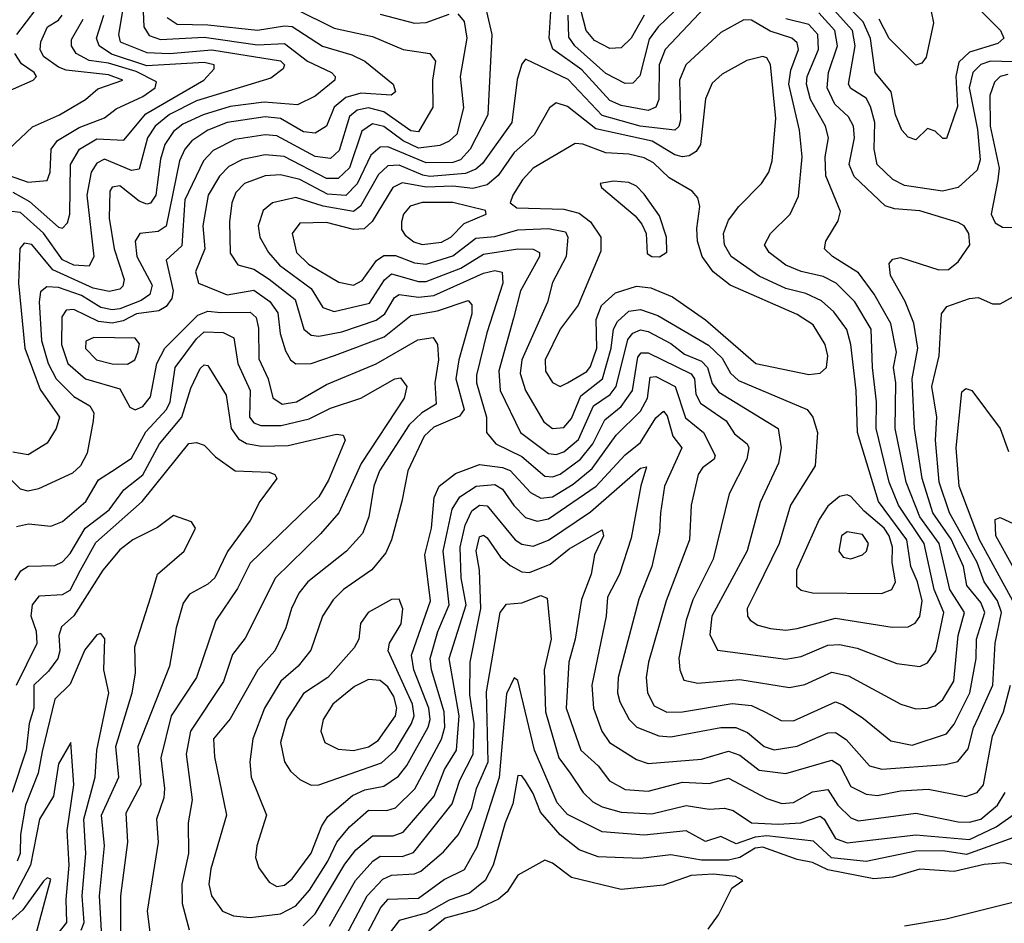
# Model space of a CAD drawing. Extents: x 1308313 to 1441400, y 959662 to 1036319.
# Tile 157 of 256: x 1315683 to 1318256, y 1016903 to 1019263. Entities that reach past the tile are written whole.
import ezdxf

# ---------------------------------------------------------------- set-up
doc = ezdxf.new("R2010")
doc.units = 0

msp = doc.modelspace()

# ---------------------------------------------------------------- linework, layer by layer
at = {"layer": '0CON10XD'}
for points in [[(1317315.3, 1019274.7), (1317280.6, 1019215), (1317255, 1019190), (1317225, 1019188.3), (1317185, 1019208.9), (1317163.6, 1019235), (1317091.3, 1019515)], [(1315961.7, 1019345), (1315941.8, 1019225), (1315945.6, 1019205), (1316015, 1019177.2), (1316075, 1019175.3), (1316185, 1019184.5), (1316365, 1019155.9), (1316375.2, 1019145), (1316371.5, 1019135), (1316339.2, 1019110.8), (1316145, 1019051), (1316074.7, 1019015.3), (1316037.4, 1018985), (1316017, 1018955), (1315995, 1018872.5), (1315975, 1018869.2), (1315905, 1018898.8), (1315885, 1018888.1), (1315870.3, 1018865), (1315858.9, 1018805), (1315877.1, 1018645), (1315865, 1018619.4), (1315825, 1018622.2), (1315795, 1018635.9), (1315745, 1018705.4), (1315685, 1018759.4), (1315655, 1018763.5)], [(1315676, 1019225), (1315751.3, 1019325)], [(1318185.7, 1019295), (1318246.3, 1019235), (1318254.7, 1019215), (1318238.8, 1019201.2), (1318165, 1019178.1), (1318137.5, 1019152.5), (1318129.4, 1019115), (1318133.6, 1019036.4), (1318105, 1018953.3), (1318095, 1018952.9), (1318075, 1018972.5), (1318055, 1018978.9), (1318025, 1018949.6), (1318005, 1018956.8), (1317988.2, 1018975), (1317971.6, 1019015), (1317960.7, 1019075), (1317918.4, 1019125), (1317906.2, 1019213.8), (1317887.4, 1019257.4), (1317818.2, 1019328.2)], [(1316405, 1019291.1), (1316505, 1019241.2), (1316605, 1019219.7), (1316685, 1019185.6), (1316754.7, 1019174.7), (1316769.7, 1019155), (1316761.6, 1019105), (1316762.8, 1019035), (1316725, 1018970.7), (1316705, 1018972.9), (1316635, 1019022.6), (1316595, 1019032.9), (1316565, 1019026.6), (1316545, 1019010.2), (1316518.1, 1018921.9), (1316495, 1018900.6), (1316455, 1018906), (1316355, 1018960), (1316325, 1018962.9), (1316245, 1018950.7), (1316188.3, 1018921.7), (1316163.4, 1018895), (1316115, 1018792.3), (1316107.1, 1018672.9), (1316065.7, 1018635), (1316083.9, 1018555), (1316080.4, 1018535), (1316066.3, 1018513.7), (1316047, 1018503), (1315988, 1018495), (1315953.3, 1018476.7), (1315925, 1018470.2), (1315888.9, 1018475), (1315825, 1018506.2), (1315805, 1018504.1), (1315793.1, 1018486.9), (1315792.4, 1018415), (1315808.6, 1018365), (1315855, 1018325.5), (1315945, 1018298.6), (1315970.8, 1018250.7), (1315985, 1018244.1), (1316005, 1018252.9), (1316025, 1018277.9), (1316041.4, 1018365), (1316062.7, 1018405), (1316148.9, 1018491.1), (1316175, 1018501.5), (1316208.6, 1018498.6), (1316285, 1018498.9), (1316301, 1018485), (1316307.3, 1018457.3), (1316307.7, 1018377.7), (1316332.3, 1018325), (1316345, 1018275.5), (1316368.7, 1018258.7), (1316406.1, 1018265), (1316485, 1018310.5), (1316615, 1018364.5), (1316723.4, 1018426.6), (1316763.3, 1018433.3), (1316775.2, 1018415.2), (1316777.9, 1018375), (1316767.8, 1018315), (1316771, 1018259), (1316733.7, 1018236.3), (1316701, 1018205), (1316623.2, 1018085), (1316608.4, 1018045), (1316595.5, 1017964.5), (1316578.7, 1017921.3), (1316537.1, 1017875), (1316435.8, 1017795), (1316412.5, 1017765), (1316393, 1017725), (1316378.3, 1017675), (1316350, 1017615), (1316305.2, 1017565), (1316233.4, 1017436.6), (1316190, 1017385), (1316192.6, 1017337.4), (1316223.3, 1017185), (1316182.8, 1017045), (1316177, 1017005), (1316184.6, 1016974.6), (1316213.3, 1016935), (1316242.2, 1016922.2), (1316285, 1016918), (1316365, 1016927.8), (1316405, 1016948.9), (1316440.3, 1016989.7), (1316488.5, 1017065), (1316511.6, 1017115), (1316545, 1017154.8), (1316595, 1017198.3), (1316642.1, 1017197.9), (1316665, 1017204.8), (1316715.5, 1017254.5), (1316785, 1017384.2), (1316793.9, 1017415), (1316792.5, 1017455), (1316758.9, 1017565), (1316755.4, 1017595), (1316775.4, 1017665), (1316805.1, 1017735), (1316789.8, 1017875), (1316813.5, 1017985), (1316833.5, 1018016.5), (1316875.5, 1018044.5), (1316925, 1018049.2), (1316945, 1018037), (1316974.2, 1017994.2), (1317005, 1017963.2), (1317035, 1017953), (1317065, 1017959.6), (1317189.7, 1018045), (1317265, 1018126.6), (1317305, 1018159), (1317345, 1018222.9), (1317365, 1018240.9), (1317375, 1018228.5), (1317390.1, 1018175), (1317413.7, 1018145), (1317367.7, 1018045), (1317357.9, 1017975), (1317355.2, 1017924.8), (1317334.8, 1017835), (1317300.6, 1017749.4), (1317246.6, 1017545), (1317245.6, 1017505), (1317251.4, 1017481.4), (1317275.4, 1017435.4), (1317295.4, 1017415.4), (1317352.8, 1017392.8), (1317385, 1017389.7), (1317515, 1017414.2), (1317554, 1017414), (1317585, 1017401.2), (1317628.2, 1017365), (1317655, 1017356.2), (1317715, 1017365.4), (1317795, 1017400.5), (1317815, 1017401.7), (1317842.8, 1017382.8), (1317904.1, 1017314.1), (1317935.5, 1017305.5), (1318101.9, 1017318.1), (1318134.5, 1017325.5), (1318161.4, 1017358.6), (1318175, 1017413.8), (1318188.9, 1017441.1), (1318226.1, 1017525), (1318232.4, 1017635), (1318248.4, 1017715), (1318238.4, 1017745), (1318202.9, 1017795), (1318185.1, 1017845), (1318112.6, 1017975), (1318085.4, 1018055), (1318076.1, 1018165), (1318079.6, 1018225), (1318066.8, 1018305), (1318085.5, 1018385), (1318091.6, 1018495), (1318105.9, 1018514.1), (1318165, 1018535.4), (1318187.2, 1018537.2), (1318225, 1018521.1), (1318245, 1018520.8), (1318315, 1018559.5)], [(1317474.1, 1019295.9), (1317369.4, 1019185), (1317354.5, 1019145), (1317353, 1019055), (1317345, 1019034.7), (1317325, 1019026.2), (1317255, 1019039.5), (1317225, 1019051.9), (1317152.4, 1019132.4), (1317076.4, 1019186.4), (1317066.4, 1019215), (1317071.3, 1019285)], [(1317414.6, 1019305), (1317351.2, 1019245), (1317327.8, 1019212.2), (1317303.2, 1019116.8), (1317285, 1019097.5), (1317265, 1019097), (1317215, 1019122.4), (1317133.8, 1019195), (1317117.8, 1019217.8), (1317116.1, 1019275)], [(1318338.2, 1019151.8), (1318219.5, 1019155), (1318194.2, 1019145.8), (1318173.9, 1019125), (1318164.5, 1019085), (1318186, 1018976), (1318192.5, 1018897.5), (1318185, 1018870.5), (1318135.6, 1018825), (1318094.7, 1018815.3), (1317995, 1018830), (1317965, 1018845.7), (1317923.9, 1018885), (1317915.5, 1018925), (1317917.4, 1018995), (1317906.6, 1019036.6), (1317895, 1019058.6), (1317855, 1019083.3), (1317848.8, 1019095), (1317866.2, 1019195), (1317858.9, 1019235), (1317795.4, 1019305.4)], [(1316068.9, 1019268.9), (1316095, 1019251.8), (1316175, 1019250.1), (1316305, 1019235.9), (1316375, 1019247.4), (1316395.3, 1019245.3), (1316474.1, 1019194.1), (1316551.3, 1019171.3), (1316584.6, 1019154.6), (1316659.3, 1019095), (1316665.4, 1019075), (1316654.2, 1019065.8), (1316575, 1019071.6), (1316535, 1019060.1), (1316504.9, 1019035), (1316484.7, 1018985), (1316455, 1018966.8), (1316425, 1018970.3), (1316365, 1019004.9), (1316325, 1019009.2), (1316225, 1018994.4), (1316175, 1018974.6), (1316133.1, 1018946.9), (1316114.8, 1018925), (1316101.1, 1018895), (1316065.7, 1018724.3), (1316045, 1018710), (1315997.5, 1018705), (1315984.9, 1018685.1), (1315989.1, 1018645), (1316029.6, 1018569.6), (1316023.4, 1018545), (1316000.6, 1018529.4), (1315945, 1018507.6), (1315925, 1018505.5), (1315895, 1018511.2), (1315845, 1018543.2), (1315785, 1018563.6), (1315754.3, 1018565.7), (1315737.9, 1018552.1), (1315733.9, 1018526.1), (1315740.4, 1018425), (1315757.2, 1018365), (1315778.3, 1018325), (1315825, 1018278.8), (1315866.5, 1018255), (1315876.6, 1018236.6), (1315875.6, 1018215), (1315859.2, 1018130.8), (1315842.4, 1018097.6), (1315821.2, 1018078.8), (1315732, 1018038), (1315705, 1018031.6), (1315685, 1018036.7), (1315580.2, 1018140.2)], [(1315615, 1018870), (1315705, 1018838.9), (1315755, 1018843.1), (1315762.6, 1018865), (1315765.1, 1018924.9), (1315782.1, 1018947.9), (1315838.5, 1018981.5), (1315905, 1019007.2), (1315935, 1019030.6), (1316005, 1019062.4), (1316036.8, 1019085), (1316040.6, 1019100.6), (1315987.7, 1019127.7), (1315915, 1019149.4), (1315865, 1019156.9), (1315830.7, 1019175), (1315818.5, 1019195), (1315818.5, 1019211.5), (1315848.8, 1019265)], [(1315655.2, 1018924.8), (1315716.9, 1018983.1), (1315787.5, 1019015), (1315855.1, 1019054.9), (1315887.2, 1019082.8), (1315952.5, 1019105), (1315915, 1019119.5), (1315805, 1019131.6), (1315785, 1019138.9), (1315745, 1019166.9), (1315736.6, 1019185), (1315738.7, 1019205), (1315755.8, 1019245), (1315785, 1019262.3), (1315794.6, 1019275)], [(1316005.4, 1019285), (1316007.9, 1019245), (1316021.9, 1019221.9), (1316051.1, 1019211.1), (1316165, 1019217.9), (1316305, 1019197.8), (1316375, 1019200.7), (1316435, 1019155.1), (1316497.7, 1019125), (1316507.7, 1019115), (1316506.8, 1019105), (1316455, 1019063.9), (1316409, 1019041), (1316322.1, 1019047.9), (1316233.2, 1019036.8), (1316162.2, 1019015), (1316109.7, 1018990.3), (1316085, 1018971.2), (1316062.6, 1018937.4), (1316050.9, 1018899.1), (1316038.8, 1018805), (1316025, 1018783.8), (1316015, 1018781.1), (1315995, 1018789), (1315945, 1018829.2), (1315925, 1018825.7), (1315918.5, 1018815), (1315917, 1018745), (1315930.1, 1018665), (1315956.2, 1018585), (1315952.9, 1018567.1), (1315945, 1018559.2), (1315916.6, 1018553.4), (1315875, 1018561.8), (1315769.8, 1018609.8), (1315715, 1018675.7), (1315695, 1018679.6), (1315684, 1018666), (1315680.3, 1018575), (1315696.9, 1018405), (1315737, 1018297), (1315787.1, 1018225), (1315778.2, 1018195), (1315755, 1018157.3), (1315705, 1018126.3), (1315665, 1018134)], [(1315665, 1018812.8), (1315708.5, 1018788.5), (1315785, 1018721.4), (1315795, 1018719.1), (1315807.8, 1018732.2), (1315814.1, 1018755), (1315816.2, 1018885), (1315839.6, 1018925), (1315885, 1018952), (1315955, 1018948.5), (1316012.8, 1019017.2), (1316164.7, 1019105.3), (1316191.3, 1019135), (1316191.5, 1019145), (1316165, 1019151.7), (1316015, 1019142.9), (1315922.8, 1019172.8), (1315890.9, 1019195), (1315884, 1019215), (1315903.4, 1019275)], [(1316828.3, 1019278.3), (1316845, 1019258.5), (1316851.9, 1019215), (1316834.1, 1019115), (1316843.2, 1019033.2), (1316825.5, 1018964.5), (1316805, 1018946.1), (1316780.9, 1018935), (1316725, 1018927.5), (1316685, 1018947), (1316635, 1018984), (1316605, 1018991.4), (1316577.5, 1018972.5), (1316545, 1018876.5), (1316515, 1018848.3), (1316485, 1018848.4), (1316374.5, 1018905.5), (1316325, 1018910.4), (1316265, 1018898.1), (1316230.1, 1018879.9), (1316205.3, 1018854.7), (1316176.1, 1018805), (1316161.9, 1018725), (1316166.8, 1018665), (1316142.2, 1018605), (1316150.4, 1018575), (1316225, 1018544.6), (1316295, 1018556.6), (1316336.8, 1018526.8), (1316357.5, 1018497.5), (1316363.8, 1018443.8), (1316378.1, 1018398.1), (1316390.9, 1018375), (1316404.5, 1018364.5), (1316445, 1018364.8), (1316506.1, 1018386.1), (1316635.4, 1018434.6), (1316705, 1018490.6), (1316775, 1018502.7), (1316855, 1018530), (1316865, 1018518), (1316864.8, 1018495), (1316830.4, 1018375), (1316822.9, 1018325), (1316844.8, 1018245), (1316832.3, 1018227.7), (1316765, 1018198.7), (1316739.8, 1018175), (1316697.1, 1018085), (1316681.7, 1018005), (1316654.8, 1017905), (1316639.6, 1017870.4), (1316603.6, 1017826.4), (1316529.1, 1017775), (1316502.2, 1017747.8), (1316474.8, 1017705), (1316443.5, 1017616.5), (1316411, 1017575), (1316365.6, 1017535), (1316323, 1017465), (1316292.1, 1017385), (1316284.7, 1017325), (1316288.1, 1017285), (1316327.8, 1017185), (1316303.2, 1017105), (1316299.7, 1017075), (1316307.7, 1017047.7), (1316335, 1017010.6), (1316355, 1016999.2)], [(1316902.7, 1019285), (1316917.3, 1019225), (1316906.3, 1019015), (1316860.3, 1018925), (1316835, 1018897.4), (1316815, 1018890.3), (1316745, 1018889.6), (1316645, 1018930.8), (1316625, 1018930.6), (1316600.5, 1018909.5), (1316565, 1018834.1), (1316535, 1018804.2), (1316487.7, 1018807.7), (1316415, 1018846.2), (1316365, 1018857.9), (1316325, 1018855.2), (1316270.6, 1018835), (1316248.2, 1018811.8), (1316237.4, 1018785), (1316231, 1018735), (1316233, 1018653), (1316253.1, 1018623.1), (1316295, 1018611.7), (1316335, 1018585.4), (1316402.8, 1018532.8), (1316425.3, 1018455), (1316445, 1018439.6), (1316465, 1018436.2), (1316525, 1018447.7), (1316615, 1018478.3), (1316637.3, 1018495), (1316662.4, 1018537.6), (1316674.4, 1018545.6), (1316725, 1018538.8), (1316765, 1018543.1), (1316895, 1018600.9), (1316925, 1018607.9), (1316943.6, 1018603.6), (1316945.8, 1018575), (1316903.7, 1018445), (1316876.6, 1018335), (1316876.4, 1018315), (1316902.9, 1018225), (1316903.2, 1018185), (1316927.5, 1018155), (1316995, 1018122.6), (1317055, 1018071.1), (1317075, 1018068.8), (1317095, 1018075.9), (1317148.6, 1018115), (1317181.2, 1018155), (1317212.2, 1018217.8), (1317255, 1018253.3), (1317284.2, 1018295), (1317298, 1018382), (1317306.7, 1018393.3), (1317325, 1018392.7), (1317438, 1018338), (1317446.4, 1018325), (1317449.6, 1018285), (1317462, 1018262), (1317528.8, 1018215), (1317551.2, 1018181.2), (1317584, 1018155), (1317588.4, 1018145), (1317583.3, 1018115), (1317536.7, 1018025), (1317495, 1017854.4), (1317442.5, 1017747.5), (1317424.9, 1017695.1), (1317405.7, 1017595.7), (1317407.9, 1017565), (1317418.3, 1017538.2), (1317455, 1017530), (1317565, 1017540), (1317695, 1017519), (1317735, 1017526.7), (1317805, 1017559.3), (1317848.9, 1017548.9), (1317985.5, 1017475.5), (1318025, 1017463.2)], [(1316355, 1016999.2), (1316375, 1017002.4), (1316395, 1017018.9), (1316445, 1017085.7), (1316472.3, 1017157.7), (1316488.1, 1017181.9), (1316552.9, 1017237.1), (1316585, 1017251.2), (1316635, 1017261.2), (1316672.8, 1017287.2), (1316695, 1017315.2), (1316750.2, 1017415), (1316755.5, 1017435), (1316752.6, 1017465), (1316712.9, 1017565), (1316706.9, 1017603.1), (1316756.6, 1017745), (1316742.2, 1017865), (1316758.9, 1017935), (1316766.3, 1018015), (1316779.2, 1018045), (1316821.8, 1018078.2), (1316885, 1018101), (1316945, 1018093.8), (1316965, 1018085.4), (1317017.8, 1018027.8), (1317045, 1018013.4), (1317075, 1018016.9), (1317129.7, 1018050.3), (1317178.7, 1018091.3), (1317242, 1018178), (1317305, 1018241), (1317323.6, 1018275), (1317330.4, 1018329.6), (1317345, 1018331.5), (1317395.5, 1018305), (1317422.9, 1018222.9), (1317469.6, 1018185), (1317500.4, 1018125), (1317498.1, 1018115), (1317467.5, 1018092.5), (1317456.3, 1018075), (1317437.8, 1017995), (1317433.7, 1017905), (1317372, 1017745), (1317326, 1017585), (1317319.8, 1017545), (1317323.5, 1017505), (1317340.9, 1017470.9), (1317374, 1017454), (1317415, 1017455.2), (1317545, 1017477.4), (1317595, 1017472), (1317630.4, 1017455), (1317673, 1017433), (1317705, 1017431.9), (1317815, 1017481), (1317835, 1017473.9), (1317887.7, 1017437.7), (1317959.8, 1017379.8), (1318015, 1017368.6), (1318105, 1017398), (1318125, 1017423.2), (1318165.9, 1017505), (1318182.5, 1017595), (1318183.4, 1017645), (1318204.9, 1017715), (1318195, 1017740.6), (1318157.6, 1017785), (1318148.9, 1017835), (1318116.7, 1017906.7), (1318069.2, 1017975), (1318040.9, 1018065), (1318021.5, 1018195), (1318015.3, 1018325), (1318030.1, 1018405), (1318019.8, 1018470.2), (1317996.8, 1018526.8), (1317958.2, 1018595), (1317955, 1018626), (1317965, 1018637.5), (1317985, 1018641.8), (1318085, 1018610.2), (1318109.7, 1018610.3), (1318135, 1018631.1), (1318166.2, 1018675), (1318162.8, 1018705), (1318150.7, 1018725), (1318135, 1018733.8), (1318035, 1018764), (1317968.9, 1018768.9), (1317945, 1018776.8), (1317863.6, 1018853.6), (1317850.8, 1018885), (1317864.8, 1018955), (1317861.7, 1018985), (1317849.2, 1019009.2), (1317812.8, 1019042.8), (1317793.3, 1019085), (1317796.5, 1019125), (1317819.9, 1019195), (1317813, 1019235), (1317771, 1019281)], [(1316625, 1019277.8), (1316715, 1019254.5), (1316745, 1019255.9), (1316805, 1019277.5)], [(1318025, 1017463.2), (1318055, 1017464.7), (1318075, 1017471.2), (1318095, 1017487.5), (1318123.9, 1017535), (1318135.1, 1017655), (1318151.5, 1017715), (1318113.5, 1017775), (1318086, 1017895), (1318035.3, 1017965), (1317999.2, 1018055), (1317971, 1018195), (1317972.4, 1018315), (1317966.7, 1018355), (1317974.2, 1018395), (1317959.7, 1018469.7), (1317916.3, 1018546.3), (1317875, 1018602.2), (1317806.9, 1018645), (1317786.2, 1018665), (1317789.6, 1018685), (1317821.9, 1018738.1), (1317827.8, 1018762.2), (1317789.8, 1018855), (1317787.7, 1018905), (1317796.9, 1018955), (1317788.4, 1018985), (1317749.1, 1019055), (1317738.7, 1019095), (1317740.7, 1019115), (1317770.1, 1019185), (1317769.1, 1019225), (1317745, 1019251.1), (1317685, 1019265.3)], [(1318064.4, 1019285), (1318070.8, 1019255), (1318051.8, 1019165), (1318040.3, 1019149.7), (1318025, 1019144.5), (1317955, 1019213.7), (1317928.6, 1019265)], [(1318035, 1017573.4), (1318055, 1017583.1), (1318076.7, 1017615), (1318097.6, 1017715), (1318072.9, 1017775), (1318046.6, 1017895), (1317979.8, 1017995), (1317955.3, 1018055), (1317920.8, 1018195), (1317922.4, 1018265), (1317911.7, 1018355), (1317908.4, 1018455), (1317865, 1018526.5), (1317816.5, 1018575), (1317782.6, 1018592.6), (1317725, 1018605.5), (1317685, 1018621.7), (1317641.2, 1018655), (1317628.9, 1018675), (1317644.8, 1018705.2), (1317696.5, 1018755), (1317718.1, 1018801.9), (1317728, 1018905), (1317721.1, 1018975), (1317692.6, 1019095), (1317698.3, 1019131.7), (1317718.4, 1019185), (1317715, 1019202.9), (1317700.8, 1019215), (1317643.7, 1019233.7), (1317595, 1019261.8), (1317575, 1019263.1), (1317515, 1019229.7), (1317423.9, 1019145), (1317407.2, 1019105), (1317409.6, 1019000.4), (1317405.4, 1018984.6), (1317395.1, 1018974.9), (1317304.6, 1018985), (1317205, 1019012.9), (1317116.7, 1019106.7), (1317005, 1019160.5), (1316995, 1019147.5), (1316983.3, 1019106.7), (1316968.8, 1018995), (1316892.5, 1018887.5), (1316875, 1018872.5), (1316848.2, 1018861.8), (1316755, 1018853.6), (1316737, 1018857), (1316675, 1018882.9), (1316645, 1018881.4), (1316620.8, 1018859.2), (1316574, 1018776), (1316555, 1018762.4), (1316476.2, 1018776.2), (1316405, 1018799), (1316343.6, 1018785), (1316319.4, 1018765), (1316306.7, 1018725), (1316310.6, 1018695), (1316333.3, 1018655), (1316362.3, 1018622.3), (1316445, 1018560.8), (1316475, 1018511.8), (1316505, 1018501.2), (1316596.9, 1018523.1), (1316636.3, 1018583.7), (1316655, 1018599.3), (1316725, 1018579.6), (1316745, 1018579.3), (1316835.5, 1018614.5), (1316895, 1018650.5), (1316985, 1018665.1), (1317025, 1018664.1), (1317041.2, 1018655), (1317041.2, 1018645), (1316992.1, 1018555), (1316973.6, 1018483.6), (1316935, 1018345.7), (1316938.4, 1018295), (1316991.9, 1018185), (1317065, 1018130.5), (1317085, 1018127.6), (1317105, 1018134.6), (1317143.2, 1018166.8), (1317182.4, 1018255), (1317225.8, 1018284.2), (1317242, 1018305), (1317272.4, 1018427.6), (1317285, 1018444.8), (1317305, 1018452.7), (1317325, 1018448.6), (1317385, 1018417.6), (1317420, 1018390), (1317465, 1018371.3), (1317480.8, 1018355), (1317493, 1018313), (1317510.2, 1018290.2), (1317665, 1018195.3), (1317672.5, 1018145), (1317666.2, 1018105), (1317617.8, 1018002.2), (1317583.9, 1017876.1), (1317492.1, 1017705), (1317486.9, 1017656.9), (1317506.5, 1017616.5), (1317685, 1017592.8), (1317725, 1017600.2), (1317795, 1017629.5), (1317825, 1017631.6), (1317871.5, 1017621.5), (1317975, 1017581.8), (1318035, 1017573.4)], [(1315615, 1019060), (1315718.6, 1019105), (1315726.7, 1019115), (1315721.1, 1019125), (1315688.1, 1019148.1), (1315670.3, 1019175)], [(1317685, 1017668.3), (1317715, 1017672.9), (1317815, 1017699.8), (1317963.2, 1017676.8), (1318005, 1017677.5), (1318022.8, 1017687.2), (1318035, 1017704.5), (1318040.9, 1017745), (1318029.5, 1017795), (1318011.9, 1017835), (1318001.3, 1017905), (1317926.8, 1018005), (1317872.3, 1018185), (1317869, 1018295), (1317855.1, 1018415.1), (1317844.4, 1018454.4), (1317810.4, 1018500.4), (1317778.6, 1018528.6), (1317737.7, 1018547.7), (1317685, 1018560.7), (1317615, 1018593.6), (1317542.6, 1018645), (1317524.8, 1018675), (1317521.9, 1018705), (1317535, 1018739.6), (1317562.5, 1018775), (1317621.8, 1018835), (1317640.6, 1018865), (1317649.3, 1018895), (1317658.6, 1019005), (1317645, 1019146.2), (1317635, 1019163.8), (1317625, 1019166.9), (1317583.2, 1019156.8), (1317518.7, 1019121.3), (1317492.3, 1019097.7), (1317475, 1019056.2), (1317462.4, 1018937.6), (1317450.8, 1018919.2), (1317432.1, 1018907.9), (1317415, 1018904.8), (1317395, 1018910.6), (1317335.7, 1018945.7), (1317188.5, 1018978.5), (1317115, 1019036.7), (1317085, 1019046.2), (1317067.2, 1019032.8), (1317027.1, 1018962.9), (1316975, 1018916), (1316933.6, 1018856.4), (1316905, 1018831.6), (1316867.4, 1018822.6), (1316815, 1018828.2), (1316745, 1018825.5), (1316712.3, 1018832.3), (1316683, 1018837), (1316658, 1018825), (1316604, 1018736), (1316583.3, 1018716.7), (1316555, 1018714.9), (1316485, 1018733.1), (1316415, 1018731.8), (1316395.3, 1018705), (1316406.1, 1018655), (1316437.6, 1018625), (1316517.3, 1018577.3), (1316555, 1018569.6), (1316578.3, 1018581.7), (1316615.9, 1018634.1), (1316635, 1018647.1), (1316665, 1018647.6), (1316715, 1018628), (1316745, 1018624.4), (1316815, 1018646.8), (1316875, 1018692.7), (1316925, 1018696.9), (1316985, 1018714.6), (1317065, 1018717.8), (1317109.1, 1018709.1), (1317115.2, 1018695.2), (1317111.3, 1018645), (1317075, 1018576.5), (1317062.1, 1018525), (1316995.5, 1018374.5), (1316991, 1018339), (1317004.8, 1018295), (1317052.9, 1018212.9), (1317075, 1018195.7), (1317105, 1018198.1), (1317125, 1018221.1), (1317149.5, 1018280.5), (1317205.8, 1018325), (1317228.8, 1018405), (1317234.4, 1018455), (1317245, 1018474.8), (1317275, 1018501.8), (1317305, 1018505.9), (1317350.9, 1018490.9), (1317482.8, 1018412.8), (1317519, 1018379), (1317540.2, 1018340.2), (1317561.2, 1018321.2), (1317740.8, 1018245), (1317755.3, 1018225), (1317768.2, 1018185), (1317761.9, 1018098.1), (1317696.9, 1017995), (1317667.6, 1017895), (1317607.8, 1017772.2), (1317583.8, 1017725), (1317584.6, 1017705), (1317591.5, 1017695), (1317611.6, 1017681.6), (1317645, 1017672.6), (1317685, 1017668.3)], [(1318265, 1019119.8), (1318245.4, 1019114.6), (1318229.9, 1019100.1), (1318218, 1019065), (1318219.1, 1018985), (1318242.8, 1018875), (1318239.3, 1018845), (1318221.4, 1018755), (1318232.4, 1018732.4), (1318251.2, 1018721.2), (1318340.5, 1018719.5)], [(1317095, 1018305.3), (1317115, 1018314.3), (1317165, 1018344), (1317175, 1018357.1), (1317191.5, 1018405), (1317189.5, 1018480.5), (1317203.3, 1018516.7), (1317240.3, 1018549.7), (1317295, 1018567.4), (1317332.5, 1018562.5), (1317389, 1018539), (1317475, 1018479), (1317606.4, 1018365), (1317745, 1018336.8), (1317775, 1018339.7), (1317791.6, 1018355), (1317794.8, 1018385), (1317787.9, 1018415), (1317756.6, 1018466.6), (1317715, 1018493.5), (1317539.7, 1018569.7), (1317494.9, 1018604.9), (1317466.6, 1018645), (1317454.5, 1018685), (1317452.1, 1018717.9), (1317460, 1018775), (1317455, 1018797.5), (1317440, 1018815), (1317379.8, 1018849.8), (1317339.1, 1018889.1), (1317315, 1018902.8), (1317275, 1018912.4), (1317215, 1018915.4), (1317155, 1018938.1), (1317135, 1018939.7), (1317025.3, 1018875), (1316997, 1018845), (1316971.8, 1018805), (1316964.5, 1018784.5), (1316981.9, 1018771.9), (1317105, 1018768.4), (1317145, 1018757.8), (1317175.1, 1018735.1), (1317201.7, 1018695), (1317201.4, 1018658.6), (1317142.7, 1018517.3), (1317095, 1018454.7), (1317055.8, 1018375), (1317057.1, 1018345), (1317075, 1018315.3), (1317095, 1018305.3)], [(1317355, 1018643.9), (1317373.8, 1018656.2), (1317373.2, 1018695), (1317355, 1018750.8), (1317315, 1018807.9), (1317295, 1018828), (1317275, 1018838.1), (1317235, 1018841.8), (1317200, 1018835), (1317203.8, 1018825), (1317291.2, 1018751.2), (1317308.8, 1018728.8), (1317320, 1018705), (1317322.7, 1018652.7), (1317334.7, 1018644.7), (1317355, 1018643.9)], [(1316735, 1018676.1), (1316785, 1018682.1), (1316809.4, 1018695), (1316845, 1018731.3), (1316902, 1018755), (1316900, 1018765), (1316815, 1018785.6), (1316734.4, 1018785.6), (1316703.5, 1018776.5), (1316686.1, 1018755), (1316680.4, 1018735), (1316681.1, 1018715), (1316690.2, 1018700.2), (1316712.7, 1018682.7), (1316735, 1018676.1)], [(1315935, 1018090.5), (1315975, 1018118.2), (1316013, 1018187), (1316067.1, 1018245), (1316076.3, 1018265), (1316089.5, 1018355), (1316145, 1018429.6), (1316165, 1018447.6), (1316215, 1018446.5), (1316242.3, 1018432.3), (1316253.3, 1018365), (1316285, 1018294.4), (1316284.1, 1018225), (1316295, 1018210.6), (1316312.9, 1018202.9), (1316366.8, 1018203.2), (1316439.6, 1018220.4), (1316495, 1018248.6), (1316575, 1018274.3), (1316663.2, 1018325), (1316678, 1018328), (1316694.6, 1018305), (1316687.8, 1018275), (1316575.6, 1018104.4), (1316517.5, 1017975), (1316469.5, 1017920.5), (1316351.2, 1017805), (1316272.7, 1017647.3), (1316239, 1017605), (1316215.8, 1017534.2), (1316129.4, 1017405), (1316118, 1017345), (1316134, 1017225), (1316123.8, 1017165), (1316124, 1017085), (1316107.2, 1017005), (1316108.1, 1016955), (1316126, 1016886)], [(1315965, 1018363.6), (1315984.1, 1018375), (1315991.6, 1018395), (1315996.2, 1018416.2), (1315985, 1018431.1), (1315876.5, 1018433.5), (1315856.3, 1018423.7), (1315855, 1018404.5), (1315883.9, 1018375), (1315925, 1018364.6), (1315965, 1018363.6)], [(1315671.2, 1017798.8), (1315686.4, 1017823.6), (1315705, 1017835.8), (1315775, 1017837.7), (1315795, 1017847.2), (1315815, 1017869), (1315854.3, 1017935), (1315917.2, 1017982.8), (1315955.1, 1018034.9), (1316005, 1018074.8), (1316048.9, 1018155), (1316106.9, 1018225), (1316130.4, 1018300.4), (1316155, 1018352.5), (1316165, 1018361.5), (1316175, 1018360), (1316222.5, 1018282.5), (1316235.7, 1018195.7), (1316255, 1018168.8), (1316276, 1018156), (1316315, 1018149.5), (1316385, 1018151.4), (1316510.9, 1018180.9), (1316528, 1018178), (1316533.4, 1018165), (1316489.7, 1018060.3), (1316465, 1018016.5), (1316285, 1017843.2), (1316252.5, 1017777.5), (1316196, 1017694), (1316145.6, 1017545), (1316078.9, 1017445), (1316051.9, 1017335), (1316061.9, 1017255), (1316059.6, 1017230.4), (1316040.7, 1017175), (1316044.8, 1017115), (1316016.1, 1016935), (1316027.5, 1016845)], [(1318278.4, 1017745), (1318190.8, 1017905), (1318138.4, 1018045), (1318130.3, 1018145), (1318145, 1018290.8), (1318155, 1018300), (1318170.8, 1018295), (1318245, 1018195.6), (1318267.1, 1018135)], [(1315675.1, 1017525), (1315728.6, 1017635), (1315727, 1017665), (1315713.6, 1017705), (1315716.8, 1017735), (1315735, 1017758.4), (1315795, 1017762), (1315815, 1017773.5), (1315842.4, 1017825), (1315882, 1017898), (1316003.4, 1018005), (1316125, 1018155.8), (1316145, 1018159.1), (1316165, 1018151.5), (1316195, 1018121.1), (1316246.2, 1018085), (1316335, 1018081.3), (1316349.6, 1018075), (1316354.7, 1018065), (1316311.1, 1018005), (1316285.4, 1017955), (1316225.9, 1017874.1), (1316193.3, 1017805), (1316175, 1017788.6), (1316127.2, 1017762.8), (1316110.6, 1017739.4), (1316092.2, 1017675), (1316074.8, 1017575), (1315992.3, 1017365), (1315999.3, 1017265), (1315960.8, 1017190.8)], [(1315675, 1017939.2), (1315706, 1017946), (1315765, 1017940.4), (1315795, 1017952.2), (1315856.4, 1018005), (1315888.7, 1018061.3), (1315935, 1018090.5)], [(1316424.1, 1016895.9), (1316455, 1016928), (1316532.4, 1017057.6), (1316561.9, 1017095), (1316605, 1017131.6), (1316658.7, 1017131.3), (1316685, 1017141), (1316766, 1017235), (1316793.5, 1017305), (1316824.6, 1017355), (1316831.9, 1017445), (1316805.1, 1017595), (1316849.8, 1017735), (1316836.6, 1017805), (1316833.9, 1017885), (1316846.8, 1017943.2), (1316865, 1017980.4), (1316885, 1017994.8), (1316905, 1017993.5), (1316978.1, 1017905), (1316995, 1017893), (1317025, 1017887.8), (1317065, 1017903.9), (1317175, 1017977.6), (1317305, 1018091.8), (1317321.2, 1018095), (1317305.8, 1018045.8), (1317281.3, 1017908.7), (1317250.5, 1017815), (1317219, 1017755), (1317215.9, 1017705), (1317178.3, 1017525), (1317182.8, 1017465), (1317204.6, 1017404.6), (1317224.7, 1017375), (1317295, 1017330.8), (1317325, 1017320.6), (1317465, 1017331.6), (1317535, 1017352.3), (1317565, 1017341.7), (1317615, 1017303), (1317685, 1017294.4), (1317805, 1017328.8), (1317826.3, 1017316.3), (1317855, 1017260.4), (1317895, 1017240.3), (1317925, 1017236.6), (1317985, 1017249.1), (1318056.6, 1017253.4), (1318155.6, 1017234.4), (1318185, 1017244.7), (1318201.9, 1017265), (1318225, 1017391.5), (1318253.6, 1017455), (1318272, 1017525)], [(1317935, 1017764.8), (1317962.1, 1017775), (1317971.7, 1017795), (1317962.9, 1017845), (1317963.9, 1017885), (1317955.3, 1017915), (1317941.6, 1017935), (1317889.4, 1017979.4), (1317855, 1018017.9), (1317845, 1018022.3), (1317825, 1018017.5), (1317795, 1017992.3), (1317771.9, 1017958.1), (1317713, 1017825), (1317713.2, 1017783.2), (1317725, 1017773.1), (1317755, 1017766.2), (1317935, 1017764.8)], [(1316026.1, 1017756.1), (1316043.7, 1017815), (1316113.1, 1017875), (1316142.2, 1017935), (1316132, 1017952), (1316085, 1017968.5), (1316042.9, 1017937.1), (1315978.8, 1017905), (1315945, 1017878.4), (1315900.7, 1017825), (1315825, 1017706.3), (1315792.4, 1017677.6), (1315785.2, 1017655), (1315788.1, 1017615), (1315782.7, 1017595), (1315758.7, 1017561.3), (1315720.1, 1017525), (1315720.5, 1017465), (1315707.9, 1017425), (1315699.7, 1017355), (1315663.5, 1017245)], [(1318277.8, 1017835), (1318234.2, 1017915), (1318231.9, 1017958.1), (1318245, 1017962.9), (1318305, 1017935.3)], [(1316492.8, 1016895), (1316560.6, 1017015), (1316605.6, 1017065), (1316625, 1017078.5), (1316683, 1017077), (1316712.4, 1017087.6), (1316813.4, 1017215), (1316833.3, 1017276.7), (1316867.7, 1017345), (1316870.3, 1017425), (1316859.5, 1017499.5), (1316860.3, 1017585), (1316888.1, 1017725), (1316884.5, 1017825), (1316875.7, 1017875), (1316885, 1017912.2), (1316895, 1017916.7), (1316905, 1017909.5), (1316939.7, 1017859.7), (1316965, 1017837.6), (1316995, 1017820.9), (1317015, 1017819.4), (1317069.2, 1017840.8), (1317118.7, 1017881.3), (1317205, 1017930.5), (1317208.4, 1017915), (1317185.2, 1017865), (1317176.7, 1017815), (1317151.4, 1017748.6), (1317134.8, 1017645), (1317117.9, 1017585), (1317110.9, 1017465), (1317149.6, 1017355), (1317194.6, 1017314.6), (1317224.2, 1017275), (1317265, 1017252.1), (1317325, 1017248.1), (1317415, 1017271.8), (1317485, 1017268.5), (1317535, 1017281.9), (1317635, 1017229), (1317675, 1017216), (1317705, 1017218.1), (1317755, 1017246.1), (1317795, 1017252.5), (1317821.1, 1017211.1), (1317855, 1017178.7), (1317875, 1017171), (1318025, 1017191), (1318135, 1017168), (1318165, 1017167.2), (1318195, 1017175.1), (1318238.5, 1017211.5), (1318258.1, 1017245)], [(1317855, 1017854.7), (1317885.5, 1017865), (1317895.9, 1017875), (1317900.8, 1017895), (1317885, 1017918.2), (1317845, 1017925.2), (1317830.7, 1017915), (1317823.8, 1017875), (1317835, 1017859.5), (1317855, 1017854.7)], [(1315897, 1016883), (1315891.5, 1016975), (1315905.1, 1017105), (1315896.6, 1017185), (1315942.3, 1017285), (1315934.6, 1017365), (1315977.5, 1017505), (1315986, 1017556), (1315984.4, 1017625), (1316026.1, 1017756.1)], [(1316445, 1017264.1), (1316465, 1017264.7), (1316628.2, 1017321.8), (1316664.9, 1017355.1), (1316707.1, 1017425), (1316713.5, 1017445), (1316709.5, 1017475), (1316646.3, 1017615), (1316649.6, 1017635), (1316680.3, 1017685), (1316684.7, 1017724.7), (1316675, 1017749.4), (1316655, 1017748.9), (1316593.9, 1017715), (1316573.9, 1017686.1), (1316569.1, 1017645), (1316557.4, 1017622.6), (1316488, 1017545), (1316425, 1017503.3), (1316381.4, 1017435), (1316364.8, 1017375), (1316375, 1017324.4), (1316390.5, 1017300.5), (1316415, 1017278.7), (1316445, 1017264.1)], [(1316537, 1016873), (1316591.4, 1016975), (1316631.8, 1017018.2), (1316655, 1017028.7), (1316715, 1017032.4), (1316731.3, 1017038.7), (1316790.6, 1017089.4), (1316830.2, 1017135), (1316864.9, 1017205), (1316876.8, 1017255), (1316907.3, 1017325), (1316902.5, 1017507.5), (1316938.5, 1017715), (1316955, 1017736.8), (1316995, 1017740.4), (1317045, 1017758.9), (1317061.8, 1017751.8), (1317071.5, 1017645), (1317053.8, 1017565), (1317057.4, 1017455), (1317091.9, 1017335), (1317121.5, 1017295), (1317155.7, 1017245), (1317180.5, 1017220.5), (1317205, 1017207.2), (1317255, 1017193), (1317335, 1017189.2), (1317425, 1017210.3), (1317485, 1017201.1), (1317525, 1017203.5), (1317547.5, 1017197.5), (1317595.7, 1017165.7), (1317665, 1017162), (1317724.3, 1017165.7), (1317775, 1017182.6), (1317785.1, 1017175.1), (1317814.6, 1017124.6), (1317845, 1017113.3), (1318025, 1017133.8), (1318165, 1017122.1), (1318234.9, 1017155.1), (1318281.6, 1017188.4)], [(1315844.1, 1016885), (1315851.6, 1016905), (1315846.8, 1016975), (1315855.8, 1017085), (1315851.1, 1017175), (1315880, 1017285), (1315884.6, 1017355), (1315915.7, 1017505), (1315903, 1017565), (1315905.6, 1017645.6), (1315895, 1017660), (1315885, 1017656), (1315853, 1017617), (1315815, 1017527.7), (1315775, 1017488.2), (1315742, 1017352), (1315731.5, 1017295), (1315698.4, 1017211.6), (1315685.7, 1017135), (1315684.8, 1017085.2), (1315676.7, 1017065)], [(1318302.5, 1017135), (1318157, 1017083), (1318095, 1017092.4), (1318025, 1017091.3), (1317895, 1017064.5), (1317804.1, 1017074.1), (1317757.1, 1017117.1), (1317635, 1017131.2), (1317605, 1017127.6), (1317555, 1017110.5), (1317515, 1017130), (1317475, 1017116.8), (1317425, 1017144.1), (1317315, 1017133.4), (1317205, 1017141.4), (1317115, 1017187.3), (1317087.3, 1017217.3), (1317028, 1017355), (1316985, 1017537.1), (1316975, 1017544.3), (1316955, 1017502), (1316945.5, 1017394.5), (1316936.4, 1017283.6), (1316878, 1017102), (1316845, 1017043), (1316793, 1017017), (1316725, 1016967.8), (1316644.3, 1016965), (1316627, 1016945), (1316571.5, 1016838.5)], [(1316555, 1017353.9), (1316595, 1017363.9), (1316619.5, 1017380.5), (1316665.5, 1017444.5), (1316668.4, 1017465), (1316661.1, 1017495), (1316645, 1017520.6), (1316625, 1017537), (1316595, 1017539.6), (1316558.3, 1017521.7), (1316501.8, 1017475), (1316475.9, 1017435), (1316469.7, 1017405), (1316480.4, 1017375), (1316515, 1017357.8), (1316555, 1017353.9)], [(1315652, 1016645), (1315687.1, 1016692.9), (1315767.1, 1016855), (1315806.2, 1016905), (1315804.5, 1016965), (1315812.3, 1017055), (1315807.5, 1017145), (1315824.8, 1017265), (1315816.9, 1017375), (1315785, 1017319.1), (1315771.4, 1017235), (1315734.7, 1017175.3), (1315711.6, 1017055), (1315664.3, 1016965)], [(1318327.8, 1017045), (1318255, 1017061.1), (1318203.2, 1017056.8), (1318125, 1017038.5), (1318035, 1017044.1), (1317965, 1017023.7), (1317915, 1017018.7), (1317795, 1017042.7), (1317755, 1017062), (1317715, 1017069.4), (1317625, 1017101.9), (1317605, 1017099), (1317565, 1017074.8), (1317535, 1017067.5), (1317465, 1017067.6), (1317385, 1017081.4), (1317305, 1017072.3), (1317195, 1017076.2), (1317145, 1017094.4), (1317095, 1017133.7), (1317043.6, 1017193.6), (1317025, 1017242.4), (1317005, 1017274.7), (1316995, 1017288), (1316985, 1017288.8), (1316971.9, 1017215), (1316951.5, 1017165), (1316920.4, 1017055), (1316899.2, 1017015), (1316858.3, 1016981.7), (1316805, 1016963.4), (1316745, 1016929.6), (1316675, 1016910), (1316586.2, 1016793.8)], [(1315960.8, 1017190.8), (1315965.2, 1017115), (1315947, 1016975), (1315946.2, 1016855)], [(1317482.3, 1016887.7), (1317508.8, 1016925), (1317544, 1016995), (1317572.5, 1017015), (1317553.8, 1017025), (1317495, 1017030.9), (1317437.5, 1017027.5), (1317365, 1017002.4), (1317255, 1016991.6), (1317125, 1017022.5), (1317075, 1017060.4), (1317055, 1017068.1), (1316985, 1017028.9), (1316957.1, 1016985), (1316934.2, 1016965.8), (1316875, 1016938.2), (1316795, 1016916.3), (1316745, 1016876.1)], [(1315665, 1016748.9), (1315726.2, 1016875), (1315765, 1017018), (1315755, 1017021.5), (1315745, 1017013.1), (1315691.7, 1016938.2), (1315599, 1016855)], [(1317995, 1016895.9), (1318104, 1016915), (1318285, 1016959.5)]]:
    msp.add_lwpolyline(points, dxfattribs=at)

doc.saveas('drawing.dxf')
